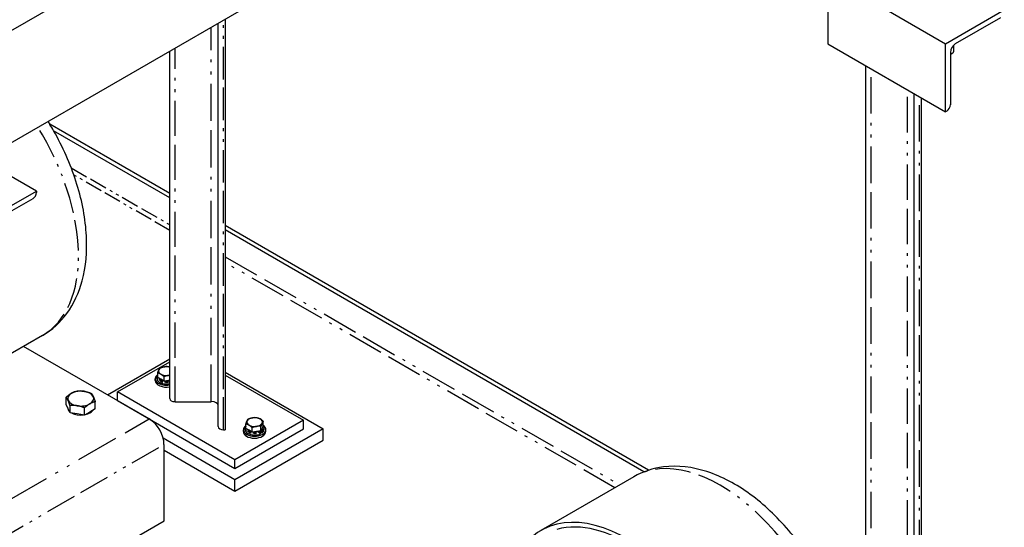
# Paper-space layout 'SHEET_1' of a CAD drawing. Header units: inches. Extents: x 3 to 360, y 8 to 227.
# Tile 91 of 98: x 130 to 165, y 157 to 176. Entities that reach past the tile are written whole.
import ezdxf

# ---------------------------------------------------------------- set-up
doc = ezdxf.new("R2010")
doc.units = ezdxf.units.IN
doc.header["$LTSCALE"] = 10.666667
doc.header["$MEASUREMENT"] = 0
doc.linetypes.add('DOUBLE_DASH_DOUBLE_DOT', pattern=[0.74, 0.24, -0.06, 0.24, -0.06, 0.01, -0.06, 0.01, -0.06])
doc.layers.get('0').update_dxf_attribs({"lineweight": 25})
doc.layers.add('PHANTOM', color=7, linetype='DOUBLE_DASH_DOUBLE_DOT', lineweight=25)

psp = doc.layouts.new('SHEET_1')

# ---------------------------------------------------------------- linework, layer by layer
for p, q in [((127.276, 173.998), (144.173, 183.754)), ((129.042, 170.976), (145.923, 180.722)), ((158.932, 176.056), (158.932, 174.787)), ((161.035, 176.023), (163.175, 174.787)), ((163.175, 174.787), (165.296, 176.012)), ((136.94, 160.992), (136.94, 175.536)), ((137.19, 175.68), (137.19, 160.882)), ((165.162, 175.73), (163.528, 174.787)), ((158.932, 174.787), (163.175, 172.338)), ((163.175, 172.338), (163.175, 174.787)), ((135.19, 162.002), (135.19, 174.526)), ((163.352, 174.481), (163.352, 172.595)), ((163.391, 174.433), (163.418, 174.448)), ((163.473, 174.525), (163.473, 174.745)), ((160.3, 147.505), (160.3, 173.998)), ((162.05, 146.495), (162.05, 172.988)), ((162.3, 172.843), (162.3, 146.385)), ((163.217, 172.362), (163.175, 172.338)), ((135.19, 169.391), (130.866, 171.887)), ((135.19, 169.238), (131.002, 171.656)), ((130.383, 169.484), (129.16, 170.19)), ((128.969, 168.668), (130.383, 169.484)), ((130.383, 169.484), (130.383, 169.435)), ((130.248, 169.203), (129.322, 168.668)), ((152.46, 159.42), (137.19, 168.236)), ((152.297, 159.362), (137.19, 168.083)), ((130.605, 164.282), (127.74, 162.628)), ((134.452, 161.268), (129.919, 163.886)), ((132.946, 162.138), (135.19, 163.434)), ((133.301, 162.241), (135.19, 163.332)), ((134.663, 162.649), (134.663, 162.719)), ((134.729, 162.728), (134.729, 162.786)), ((134.755, 162.767), (134.755, 162.925)), ((134.87, 162.7), (134.755, 162.767)), ((134.985, 162.634), (134.87, 162.7)), ((134.985, 162.634), (134.985, 162.792)), ((137.19, 162.955), (140.726, 160.914)), ((137.19, 162.853), (140.019, 161.22)), ((135.142, 162.658), (134.985, 162.634)), ((135.19, 162.666), (135.142, 162.658)), ((131.454, 161.79), (131.454, 162.052)), ((133.301, 161.935), (133.301, 162.241)), ((137.544, 159.791), (133.301, 162.241)), ((131.524, 161.639), (131.454, 161.79)), ((131.594, 161.488), (131.524, 161.639)), ((131.594, 161.488), (131.594, 161.75)), ((132.118, 161.407), (132.118, 161.669)), ((132.5, 161.629), (132.309, 161.518)), ((132.5, 161.629), (132.5, 161.89)), ((133.301, 161.935), (137.544, 159.485)), ((135.38, 161.892), (136.69, 161.892)), ((131.856, 161.448), (131.594, 161.488)), ((132.118, 161.407), (131.856, 161.448)), ((132.309, 161.518), (132.118, 161.407)), ((140.019, 161.22), (137.544, 159.791)), ((137.544, 159.485), (140.019, 160.914)), ((140.726, 160.914), (137.544, 159.077)), ((137.911, 160.891), (137.911, 160.949)), ((137.937, 160.929), (137.937, 161.087)), ((138.052, 160.863), (137.937, 160.929)), ((138.167, 160.797), (138.167, 160.955)), ((138.481, 160.845), (138.481, 161.003)), ((138.523, 160.936), (138.481, 160.845)), ((138.565, 161.027), (138.523, 160.936)), ((138.565, 161.027), (138.565, 161.185)), ((138.591, 160.891), (138.591, 160.949)), ((140.019, 160.914), (140.019, 161.22)), ((140.726, 160.506), (140.726, 160.914)), ((137.544, 159.077), (134.952, 160.574)), ((137.13, 160.882), (137.19, 160.882)), ((137.845, 160.812), (137.845, 160.881)), ((138.167, 160.797), (138.052, 160.863)), ((138.324, 160.821), (138.167, 160.797)), ((138.481, 160.845), (138.324, 160.821)), ((138.424, 160.83), (138.457, 160.811)), ((138.465, 160.739), (138.465, 160.796)), ((138.465, 160.787), (138.507, 160.763)), ((138.507, 160.839), (138.484, 160.852)), ((138.515, 160.767), (138.515, 160.825)), ((138.657, 160.812), (138.657, 160.881)), ((134.983, 157.594), (134.983, 160.35)), ((137.544, 158.669), (140.726, 160.506)), ((134.983, 160.147), (137.544, 158.669)), ((137.544, 159.485), (137.544, 159.791)), ((151.932, 159.186), (148.581, 157.25)), ((137.544, 158.669), (137.544, 159.077)), ((127.74, 153.412), (134.983, 157.594))]:
    psp.add_line(p, q)
for centre, major_axis, start_param, end_param in [((163.528, 174.583), (-0.125, -0.217), 3.926991, 5.497787), ((163.285, 174.525), (0.187, 0), 5.073756, 6.283185), ((163.285, 174.494), (0.15, 0), 5.170151, 5.497787), ((163.217, 172.518), (-0.095, -0.165), 0.785398, 2.356194), ((130.248, 169.358), (-0.095, -0.165), 0.785398, 2.356194), ((135.069, 162.994), (-0.281, 0), 6.021386, 7.068583), ((135.069, 162.994), (-0.281, 0), 4.974188, 6.021386), ((135.069, 162.994), (-0.281, 0), 4.266813, 4.974188), ((135.069, 162.719), (-0.406, 0), 5.596468, 8.157436), ((135.069, 162.795), (-0.282, 0), 0.366842, 1.203954), ((135.069, 162.994), (0.281, 0), 3.926991, 4.974188), ((135.069, 162.994), (0.282, 0), 4.974188, 5.157965), ((135.069, 162.649), (-0.406, 0), 0, 1.874251), ((135.069, 162.795), (0.281, 0), 4.483652, 5.157965), ((131.977, 162.006), (-0.469, 0), 5.497787, 6.544985), ((131.977, 162.006), (-0.469, 0), 4.45059, 5.497787), ((131.977, 162.006), (0.469, 0), 0.261799, 1.308997), ((131.977, 162.006), (0.469, 0), 5.497787, 6.544985), ((135.38, 162.002), (-0.19, 0), 0, 1.570796), ((131.977, 161.677), (-0.469, 0), 0.010332, 0.513267), ((131.977, 162.006), (-0.469, 0), 0.261799, 1.308997), ((131.977, 162.006), (0.469, 0), 4.45059, 5.497787), ((136.69, 161.748), (0.25, 0), 0, 1.570796), ((131.977, 161.677), (0.469, 0), 3.961202, 4.939977), ((131.977, 161.677), (0.469, 0), 5.080206, 5.915369), ((134.452, 160.656), (-0.375, 0.65), 3.926991, 5.497787), ((138.251, 161.157), (-0.281, 0), 4.974188, 6.021386), ((138.251, 161.157), (-0.281, 0), 3.926991, 4.974188), ((138.251, 161.157), (0.281, 0), 6.021386, 7.068583), ((137.13, 160.992), (-0.19, 0), 0, 1.570796), ((138.251, 160.881), (0.406, 0), 2.454875, 6.969903), ((138.251, 161.157), (-0.281, 0), 6.021386, 7.068583), ((138.251, 161.157), (0.281, 0), 3.926991, 4.974188), ((138.251, 161.157), (0.281, 0), 4.974188, 6.021386), ((138.251, 160.958), (0.282, 0), 5.769337, 6.273435), ((138.251, 160.812), (0.406, 0), 3.141593, 6.283185), ((138.251, 160.958), (-0.282, 0), 0.366842, 1.203954), ((138.251, 160.958), (0.281, 0), 4.483652, 5.464725), ((151.706, 151.838), (3.125, -5.413), 6.170566, 9.537397), ((151.706, 151.838), (3.031, -5.25), 0.149243, 2.99235)]:
    psp.add_ellipse(centre, major_axis=major_axis, ratio=0.57735, start_param=start_param, end_param=end_param)
for points, knots in [([(130.605, 164.282), (130.947, 164.479), (131.243, 164.751), (131.733, 165.418), (131.914, 165.82), (132.167, 166.756), (132.213, 167.302), (132.153, 168.472), (132.035, 169.099), (131.652, 170.343), (131.388, 170.96), (130.981, 171.697), (130.893, 171.846), (130.802, 171.992)], [5.497787, 5.497787, 5.497787, 5.497787, 5.74634, 5.74634, 6.019669, 6.019669, 6.344064, 6.344064, 6.691345, 6.691345, 7.036172, 7.036172, 7.125047, 7.125047, 7.125047, 7.125047]), ([(134.729, 162.786), (134.729, 162.807), (134.735, 162.828), (134.748, 162.853), (134.751, 162.858), (134.755, 162.863)], [2.3561945, 2.3561945, 2.3561945, 2.3561945, 2.655864, 2.655864, 2.7401863, 2.7401863, 2.7401863, 2.7401863]), ([(134.729, 162.728), (134.729, 162.707), (134.735, 162.686), (134.756, 162.646), (134.772, 162.627), (134.814, 162.593), (134.84, 162.577), (134.9, 162.552), (134.933, 162.542), (135.002, 162.53), (135.038, 162.527), (135.111, 162.527), (135.147, 162.531), (135.184, 162.539), (135.187, 162.539), (135.19, 162.54)], [3.926991, 3.926991, 3.926991, 3.926991, 4.22666, 4.22666, 4.539051, 4.539051, 4.863553, 4.863553, 5.189294, 5.189294, 5.514055, 5.514055, 5.83842, 5.83842, 5.867955, 5.867955, 5.867955, 5.867955]), ([(137.911, 160.949), (137.911, 160.97), (137.917, 160.99), (137.93, 161.016), (137.933, 161.021), (137.937, 161.026)], [2.3561945, 2.3561945, 2.3561945, 2.3561945, 2.655864, 2.655864, 2.7401863, 2.7401863, 2.7401863, 2.7401863]), ([(138.565, 161.026), (138.571, 161.018), (138.575, 161.01), (138.587, 160.984), (138.591, 160.966), (138.591, 160.949)], [5.1132204, 5.1132204, 5.1132204, 5.1132204, 5.2422016, 5.2422016, 5.4977871, 5.4977871, 5.4977871, 5.4977871]), ([(137.911, 160.891), (137.911, 160.87), (137.917, 160.849), (137.938, 160.809), (137.954, 160.79), (137.996, 160.755), (138.022, 160.74), (138.082, 160.715), (138.114, 160.705), (138.184, 160.692), (138.22, 160.689), (138.293, 160.69), (138.329, 160.694), (138.397, 160.708), (138.43, 160.718), (138.46, 160.732), (138.461, 160.732), (138.462, 160.733)], [3.926991, 3.926991, 3.926991, 3.926991, 4.22666, 4.22666, 4.539051, 4.539051, 4.863553, 4.863553, 5.189294, 5.189294, 5.514055, 5.514055, 5.83842, 5.83842, 6.163265, 6.163265, 6.17813, 6.17813, 6.17813, 6.17813]), ([(138.465, 160.796), (138.465, 160.797), (138.465, 160.799), (138.464, 160.801), (138.463, 160.803), (138.462, 160.806), (138.461, 160.807), (138.459, 160.809), (138.458, 160.81), (138.457, 160.811)], [0.17731235, 0.17731235, 0.17731235, 0.17731235, 0.1883427, 0.1883427, 0.19940358, 0.19940358, 0.21050289, 0.21050289, 0.22163648, 0.22163648, 0.22163648, 0.22163648]), ([(138.462, 160.733), (138.463, 160.733), (138.463, 160.733), (138.463, 160.734), (138.464, 160.734), (138.465, 160.736), (138.465, 160.737), (138.465, 160.739)], [0.15380251, 0.15380251, 0.15380251, 0.15380251, 0.15522112, 0.15522112, 0.166282, 0.166282, 0.17731235, 0.17731235, 0.17731235, 0.17731235]), ([(138.507, 160.839), (138.508, 160.839), (138.509, 160.838), (138.511, 160.836), (138.512, 160.834), (138.513, 160.832), (138.514, 160.83), (138.515, 160.828), (138.515, 160.826), (138.515, 160.825)], [0.13298822, 0.13298822, 0.13298822, 0.13298822, 0.14412181, 0.14412181, 0.15522112, 0.15522112, 0.166282, 0.166282, 0.17731235, 0.17731235, 0.17731235, 0.17731235]), ([(138.515, 160.767), (138.515, 160.766), (138.515, 160.765), (138.514, 160.763), (138.513, 160.762), (138.512, 160.762), (138.511, 160.761), (138.509, 160.762), (138.508, 160.762), (138.507, 160.763)], [0.17731235, 0.17731235, 0.17731235, 0.17731235, 0.1883427, 0.1883427, 0.19940358, 0.19940358, 0.21050289, 0.21050289, 0.22163648, 0.22163648, 0.22163648, 0.22163648]), ([(138.513, 160.762), (138.523, 160.769), (138.532, 160.777), (138.548, 160.792), (138.555, 160.8), (138.568, 160.817), (138.573, 160.826), (138.582, 160.844), (138.585, 160.853), (138.59, 160.872), (138.591, 160.881), (138.591, 160.891)], [0.1047825, 0.1047825, 0.1047825, 0.1047825, 0.2409056, 0.2409056, 0.3770288, 0.3770288, 0.5131519, 0.5131519, 0.649275, 0.649275, 0.7853982, 0.7853982, 0.7853982, 0.7853982]), ([(158.182, 148.36), (158.524, 148.558), (158.821, 148.83), (159.31, 149.496), (159.491, 149.898), (159.744, 150.834), (159.79, 151.381), (159.73, 152.55), (159.613, 153.177), (159.23, 154.421), (158.965, 155.038), (158.32, 156.206), (157.94, 156.757), (157.093, 157.749), (156.627, 158.189), (155.636, 158.913), (155.111, 159.195), (154.055, 159.537), (153.522, 159.606), (152.627, 159.494), (152.26, 159.375), (151.932, 159.186)], [5.497787, 5.497787, 5.497787, 5.497787, 5.74634, 5.74634, 6.019669, 6.019669, 6.344064, 6.344064, 6.691345, 6.691345, 7.036172, 7.036172, 7.378397, 7.378397, 7.722426, 7.722426, 8.070031, 8.070031, 8.40091, 8.40091, 8.63938, 8.63938, 8.63938, 8.63938])]:
    psp.add_open_spline(points, degree=3, knots=knots)
for points, weights in [([(134.755, 162.925), (134.778, 162.994), (134.797, 163.036)], [1, 1.0379548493, 1]), ([(134.797, 163.036), (134.817, 163.078), (134.839, 163.106)], [1, 1.0379548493, 1]), ([(134.839, 163.106), (134.923, 163.139), (134.996, 163.151)], [1, 1.0379548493, 1]), ([(134.996, 163.151), (135.069, 163.162), (135.153, 163.154)], [1, 1.0379548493, 1]), ([(135.153, 163.154), (135.172, 163.15), (135.19, 163.144)], [1, 1.01157589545, 1.01609069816]), ([(134.87, 162.879), (134.817, 162.91), (134.755, 162.925)], [1, 1.0379548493, 1]), ([(134.985, 162.792), (134.923, 162.848), (134.87, 162.879)], [1, 1.0379548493, 1]), ([(135.142, 162.837), (135.069, 162.825), (134.985, 162.792)], [1, 1.0379548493, 1]), ([(135.19, 162.842), (135.166, 162.84), (135.142, 162.837)], [1.01656695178, 1.01221395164, 1]), ([(131.454, 162.052), (131.557, 162.146), (131.646, 162.197)], [1, 1.0379548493, 1]), ([(131.524, 161.936), (131.492, 162.006), (131.454, 162.052)], [1, 1.0379548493, 1]), ([(131.646, 162.197), (131.735, 162.248), (131.837, 162.273)], [1, 1.0379548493, 1]), ([(131.837, 162.273), (131.977, 162.286), (132.099, 162.267)], [1, 1.0379548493, 1]), ([(132.099, 162.267), (132.22, 162.248), (132.36, 162.192)], [1, 1.0379548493, 1]), ([(132.36, 162.192), (132.398, 162.146), (132.43, 162.076)], [1, 1.0379548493, 1]), ([(132.43, 162.076), (132.463, 162.006), (132.5, 161.89)], [1, 1.0379548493, 1]), ([(131.594, 161.75), (131.557, 161.865), (131.524, 161.936)], [1, 1.0379548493, 1]), ([(131.856, 161.744), (131.735, 161.763), (131.594, 161.75)], [1, 1.0379548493, 1]), ([(132.118, 161.669), (131.977, 161.725), (131.856, 161.744)], [1, 1.0379548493, 1]), ([(132.309, 161.814), (132.22, 161.763), (132.118, 161.669)], [1, 1.0379548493, 1]), ([(132.5, 161.89), (132.398, 161.865), (132.309, 161.814)], [1, 1.0379548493, 1]), ([(137.979, 161.199), (137.999, 161.241), (138.021, 161.269)], [1, 1.0379548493, 1]), ([(138.021, 161.269), (138.105, 161.302), (138.178, 161.314)], [1, 1.0379548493, 1]), ([(138.178, 161.314), (138.251, 161.325), (138.335, 161.317)], [1, 1.0379548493, 1]), ([(138.335, 161.317), (138.397, 161.302), (138.45, 161.271)], [1, 1.0379548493, 1]), ([(138.45, 161.271), (138.503, 161.241), (138.565, 161.185)], [1, 1.0379548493, 1]), ([(137.937, 161.087), (137.96, 161.157), (137.979, 161.199)], [1, 1.0379548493, 1]), ([(138.052, 161.042), (137.999, 161.072), (137.937, 161.087)], [1, 1.0379548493, 1]), ([(138.167, 160.955), (138.105, 161.011), (138.052, 161.042)], [1, 1.0379548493, 1]), ([(138.324, 161), (138.251, 160.988), (138.167, 160.955)], [1, 1.0379548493, 1]), ([(138.481, 161.003), (138.397, 161.011), (138.324, 161)], [1, 1.0379548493, 1]), ([(138.523, 161.114), (138.503, 161.072), (138.481, 161.003)], [1, 1.0379548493, 1]), ([(138.565, 161.185), (138.542, 161.157), (138.523, 161.114)], [1, 1.0379548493, 1])]:
    psp.add_rational_spline(points, weights, degree=2)
at = {"layer": 'PHANTOM', "ltscale": 0.458157}
psp.add_line((137.13, 160.882), (137.13, 175.646), dxfattribs=at)
at = {"layer": 'PHANTOM', "ltscale": 0.523649}
psp.add_line((136.69, 161.892), (136.69, 175.392), dxfattribs=at)
at = {"layer": 'PHANTOM', "ltscale": 0.494311}
psp.add_line((135.38, 161.892), (135.38, 174.635), dxfattribs=at)
at = {"layer": 'PHANTOM', "ltscale": 0.513833}
for p, q in [((160.49, 147.396), (160.49, 173.888)), ((162.24, 146.385), (162.24, 172.878))]:
    psp.add_line(p, q, dxfattribs=at)
at = {"layer": 'PHANTOM', "ltscale": 0.499164}
psp.add_line((161.8, 147.396), (161.8, 173.132), dxfattribs=at)
at = {"layer": 'PHANTOM', "ltscale": 0.250585}
psp.add_line((131.636, 170.32), (135.19, 168.268), dxfattribs=at)
at = {"layer": 'PHANTOM', "ltscale": 0.243853}
psp.add_line((135.19, 168.064), (131.732, 170.061), dxfattribs=at)
at = {"layer": 'PHANTOM', "ltscale": 0.510149}
psp.add_line((137.19, 167.113), (151.427, 158.894), dxfattribs=at)
at = {"layer": 'PHANTOM', "ltscale": 0.503815}
psp.add_line((151.25, 158.792), (137.19, 166.909), dxfattribs=at)
at = {"layer": 'PHANTOM', "ltscale": 0.601312}
psp.add_line((127.74, 157.393), (134.452, 161.268), dxfattribs=at)
at = {"layer": 'PHANTOM', "ltscale": 0.432547}
psp.add_line((127.74, 156.168), (134.983, 160.35), dxfattribs=at)
at = {"layer": 'PHANTOM', "ltscale": 0.428485}
psp.add_ellipse((127.48, 169.695), major_axis=(3.125, -5.413), ratio=0.57735, start_param=0, end_param=1.623444, dxfattribs=at)
at = {"layer": 'PHANTOM', "ltscale": 0.036662}
psp.add_ellipse((135.069, 162.795), major_axis=(-0.328, 0), ratio=0.57735, start_param=5.987162, end_param=8.232557, dxfattribs=at)
at = {"layer": 'PHANTOM', "ltscale": 0.032726}
for centre in [(135.069, 162.786), (135.069, 162.728)]:
    psp.add_ellipse(centre, major_axis=(-0.34, 0), ratio=0.57735, start_param=0, end_param=1.935663, dxfattribs=at)
at = {"layer": 'PHANTOM', "ltscale": 0.041561}
psp.add_ellipse((138.251, 160.958), major_axis=(-0.328, 0), ratio=0.57735, start_param=5.987162, end_param=8.531785, dxfattribs=at)
at = {"layer": 'PHANTOM', "ltscale": 0.038096}
for centre in [(138.251, 160.949), (138.251, 160.891)]:
    psp.add_ellipse(centre, major_axis=(-0.34, 0), ratio=0.57735, start_param=0, end_param=2.252331, dxfattribs=at)
at = {"layer": 'PHANTOM', "ltscale": 0.016384}
psp.add_ellipse((138.251, 160.958), major_axis=(0.328, 0), ratio=0.57735, start_param=5.605382, end_param=6.612211, dxfattribs=at)
at = {"layer": 'PHANTOM', "ltscale": 0.011458}
for centre in [(138.251, 160.949), (138.251, 160.891)]:
    psp.add_ellipse(centre, major_axis=(0.34, 0), ratio=0.57735, start_param=5.60165, end_param=6.283185, dxfattribs=at)
at = {"layer": 'PHANTOM', "ltscale": 0.497507}
psp.add_ellipse((155.057, 153.773), major_axis=(3.125, -5.413), ratio=0.57735, start_param=0, end_param=3.141593, dxfattribs=at)

doc.saveas('drawing.dxf')
